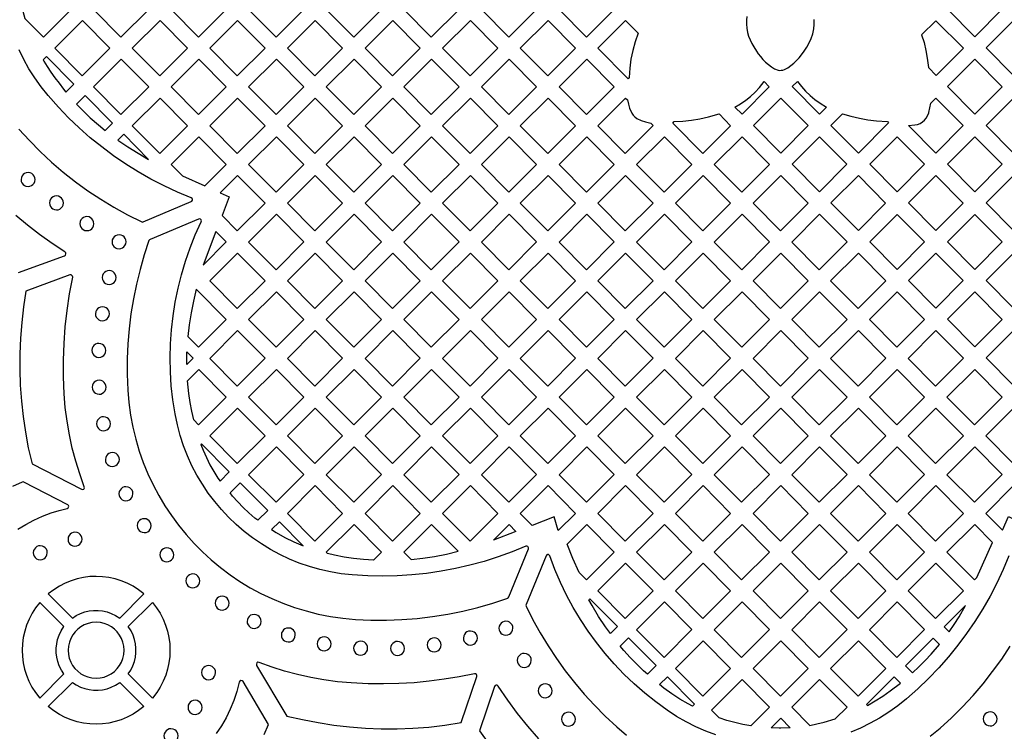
# Model space of a CAD drawing. Header units: millimetres. Extents: x -1176 to 822, y -1617 to -119.
# Tile 47 of 113: x -689 to -452, y -723 to -552. Entities that reach past the tile are written whole.
import ezdxf

# ---------------------------------------------------------------- set-up
doc = ezdxf.new("R2010")
doc.units = ezdxf.units.MM
doc.layers.add('pattern', color=5, linetype='Continuous')

msp = doc.modelspace()

# ---------------------------------------------------------------- linework, layer by layer
at = {"layer": 'pattern'}
for points in [[(-688.7, -549.75), (-688.22, -551.5), (-683.77, -555.99), (-677.07, -549.29), (-683.69, -542.62), (-689.09, -548.02)], [(-664.99, -542.62), (-671.68, -549.31), (-665.07, -555.99), (-658.37, -549.29)], [(-646.36, -555.99), (-639.67, -549.29), (-646.29, -542.62), (-652.98, -549.31)], [(-634.28, -549.31), (-627.66, -555.99), (-620.97, -549.29), (-627.58, -542.62)], [(-608.88, -542.62), (-615.57, -549.31), (-608.96, -555.99), (-602.26, -549.29)], [(-590.26, -555.99), (-583.56, -549.29), (-590.18, -542.62), (-596.87, -549.31)], [(-564.86, -549.29), (-571.55, -555.99), (-578.17, -549.31), (-571.47, -542.62)], [(-546.16, -549.29), (-552.85, -555.99), (-559.47, -549.31), (-552.77, -542.62)], [(-465.86, -549.23), (-459.26, -542.62), (-452.68, -549.26), (-459.26, -555.89)], [(-674.42, -565.33), (-667.72, -558.64), (-674.34, -551.97), (-681.03, -558.66)], [(-649.02, -558.64), (-655.64, -551.97), (-662.33, -558.66), (-655.72, -565.33)], [(-630.32, -558.64), (-636.93, -551.97), (-643.63, -558.66), (-637.01, -565.33)], [(-611.62, -558.64), (-618.23, -551.97), (-624.92, -558.66), (-618.31, -565.33)], [(-592.91, -558.64), (-599.53, -551.97), (-606.22, -558.66), (-599.61, -565.33)], [(-574.21, -558.64), (-580.82, -551.97), (-587.52, -558.66), (-580.9, -565.33)], [(-568.82, -558.66), (-562.12, -551.97), (-555.51, -558.64), (-562.2, -565.34)], [(-540.43, -554.99), (-541.14, -557.08), (-541.7, -559.18), (-542.12, -561.3), (-542.4, -563.46), (-542.54, -565.74), (-542.82, -566.02), (-550.11, -558.66), (-543.42, -551.97)], [(-472.06, -555.46), (-471.49, -557.31), (-471.04, -559.17), (-470.7, -561.05), (-470.44, -563.31), (-468.53, -565.23), (-461.97, -558.66), (-468.64, -552.05)], [(-449.91, -551.97), (-443.33, -558.61), (-449.91, -565.24), (-456.51, -558.58)], [(-678.87, -568.56), (-678.32, -569.22), (-676.41, -567.31), (-683.04, -560.62), (-683.85, -561.43), (-683.62, -561.82), (-682.82, -563.1), (-681.93, -564.42), (-680.97, -565.78), (-679.98, -567.12)], [(-664.99, -561.32), (-671.68, -568.01), (-665.07, -574.68), (-658.37, -567.99)], [(-652.98, -568.01), (-646.36, -574.68), (-639.67, -567.99), (-646.29, -561.32)], [(-634.28, -568.01), (-627.66, -574.68), (-620.97, -567.99), (-627.58, -561.32)], [(-608.96, -574.68), (-602.26, -567.99), (-608.88, -561.32), (-615.57, -568.01)], [(-590.18, -561.32), (-596.87, -568.01), (-590.26, -574.68), (-583.56, -567.99)], [(-564.86, -567.99), (-571.47, -561.32), (-578.17, -568.01), (-571.55, -574.68)], [(-559.46, -568.01), (-552.77, -561.32), (-546.15, -567.99), (-552.85, -574.68)], [(-459.26, -574.59), (-465.86, -567.92), (-459.26, -561.32), (-452.68, -567.96)], [(-517.06, -572.88), (-515.72, -572.08), (-514.46, -571.22), (-513.29, -570.27), (-512.2, -569.25), (-511.17, -568.13), (-510.04, -566.7), (-508.79, -567.95), (-515.36, -574.59)], [(-502.01, -566.66), (-501.05, -567.9), (-500.02, -569.04), (-498.94, -570.09), (-497.78, -571.05), (-496.53, -571.94), (-494.96, -572.88), (-496.66, -574.59), (-503.27, -567.92)], [(-667.06, -576.74), (-673.68, -570.06), (-675.75, -572.14), (-674.34, -573.62), (-672.46, -575.42), (-670.48, -577.17), (-668.83, -578.51)], [(-649.02, -577.34), (-655.64, -570.67), (-662.33, -577.36), (-655.72, -584.03)], [(-630.32, -577.34), (-636.93, -570.67), (-643.63, -577.36), (-637.01, -584.03)], [(-611.62, -577.34), (-618.23, -570.67), (-624.93, -577.36), (-618.31, -584.03)], [(-592.91, -577.34), (-599.53, -570.67), (-606.22, -577.36), (-599.61, -584.03)], [(-580.82, -570.67), (-587.52, -577.36), (-580.91, -584.03), (-574.21, -577.34)], [(-562.12, -570.67), (-568.82, -577.36), (-562.2, -584.03), (-555.51, -577.34)], [(-542.98, -571.11), (-542.76, -572.14), (-542.45, -573.13), (-541.93, -574.33), (-541.61, -574.83), (-541.23, -575.23), (-540.68, -575.59), (-539.67, -576.06), (-538.63, -576.42), (-537.33, -576.72), (-536.76, -577.3), (-543.5, -584.03), (-550.11, -577.36), (-543.42, -570.67)], [(-512.62, -577.27), (-506.02, -570.67), (-499.44, -577.3), (-506.01, -583.94)], [(-475.22, -577.27), (-473.71, -577.14), (-473.05, -577.02), (-472.43, -576.78), (-471.87, -576.45), (-471.37, -576.03), (-470.95, -575.53), (-470.61, -574.96), (-470.35, -574.23), (-470.33, -574.14), (-469.87, -571.93), (-468.61, -570.67), (-462.04, -577.3), (-468.61, -583.94)], [(-449.9, -583.94), (-456.51, -577.27), (-449.91, -570.67), (-443.33, -577.3)], [(-531.71, -576.36), (-529.61, -576.22), (-527.54, -575.98), (-525.49, -575.65), (-523.45, -575.21), (-520.89, -574.52), (-518.1, -577.34), (-524.79, -584.03), (-532.07, -576.7)], [(-491.16, -574.52), (-489.13, -575.08), (-487.08, -575.54), (-485.03, -575.9), (-482.96, -576.17), (-480.31, -576.37), (-480.06, -576.62), (-487.31, -583.94), (-493.92, -577.27)], [(-658.41, -585.47), (-664.4, -579.42), (-665.79, -580.81), (-663.42, -582.44), (-660.95, -583.99)], [(-639.67, -586.69), (-646.29, -580.02), (-652.98, -586.71), (-650.24, -589.47), (-644.86, -591.88)], [(-620.97, -586.69), (-627.58, -580.02), (-634.28, -586.71), (-627.66, -593.38)], [(-608.88, -580.02), (-615.57, -586.71), (-608.96, -593.38), (-602.26, -586.69)], [(-596.87, -586.71), (-590.26, -593.38), (-583.56, -586.69), (-590.18, -580.02)], [(-578.17, -586.71), (-571.55, -593.38), (-564.86, -586.69), (-571.47, -580.02)], [(-546.16, -586.69), (-552.77, -580.02), (-559.46, -586.71), (-552.85, -593.38)], [(-540.76, -586.71), (-534.07, -580.01), (-527.45, -586.69), (-534.15, -593.38)], [(-508.75, -586.69), (-515.36, -580.01), (-522.06, -586.71), (-515.44, -593.38)], [(-496.66, -580.02), (-490.09, -586.65), (-496.66, -593.29), (-503.27, -586.62)], [(-477.96, -593.29), (-484.57, -586.62), (-477.96, -580.02), (-471.39, -586.65)], [(-452.68, -586.65), (-459.26, -593.29), (-465.86, -586.62), (-459.26, -580.02)], [(-689.14, -590.33), (-689.09, -590.77), (-688.92, -591.16), (-688.67, -591.5), (-688.34, -591.76), (-687.96, -591.94), (-687.46, -592.01), (-687.02, -591.96), (-686.63, -591.8), (-686.29, -591.54), (-686.02, -591.22), (-685.85, -590.83), (-685.77, -590.33), (-685.83, -589.89), (-685.99, -589.5), (-686.24, -589.16), (-686.57, -588.9), (-686.96, -588.72), (-687.46, -588.65), (-687.9, -588.7), (-688.29, -588.86), (-688.63, -589.12), (-688.89, -589.44), (-689.07, -589.83)], [(-641.12, -593.55), (-638.96, -594.52), (-640.68, -599.03), (-637.01, -602.73), (-630.32, -596.04), (-636.93, -589.36)], [(-624.93, -596.06), (-618.31, -602.73), (-611.62, -596.04), (-618.23, -589.36)], [(-599.53, -589.36), (-606.22, -596.06), (-599.61, -602.73), (-592.91, -596.04)], [(-574.21, -596.04), (-580.83, -589.36), (-587.52, -596.06), (-580.91, -602.73)], [(-562.12, -589.36), (-568.82, -596.06), (-562.2, -602.73), (-555.51, -596.04)], [(-543.42, -589.36), (-550.11, -596.06), (-543.5, -602.73), (-536.81, -596.04)], [(-524.79, -602.73), (-531.41, -596.06), (-524.72, -589.36), (-518.1, -596.04)], [(-506.09, -602.73), (-499.4, -596.04), (-506.01, -589.36), (-512.71, -596.06)], [(-480.74, -596), (-487.31, -602.64), (-493.92, -595.97), (-487.31, -589.37)], [(-468.61, -589.37), (-462.04, -596), (-468.61, -602.64), (-475.22, -595.97)], [(-443.33, -596), (-449.9, -602.64), (-456.51, -595.97), (-449.91, -589.37)], [(-682.29, -595.97), (-682.23, -596.41), (-682.07, -596.8), (-681.82, -597.14), (-681.49, -597.4), (-681.1, -597.58), (-680.6, -597.66), (-680.17, -597.6), (-679.77, -597.44), (-679.44, -597.18), (-679.17, -596.86), (-679, -596.47), (-678.92, -595.97), (-678.98, -595.53), (-679.14, -595.14), (-679.39, -594.8), (-679.72, -594.54), (-680.1, -594.36), (-680.6, -594.28), (-681.04, -594.34), (-681.44, -594.5), (-681.77, -594.76), (-682.04, -595.08), (-682.22, -595.47)], [(-674.95, -600.97), (-674.89, -601.41), (-674.73, -601.8), (-674.48, -602.14), (-674.15, -602.4), (-673.77, -602.58), (-673.26, -602.65), (-672.83, -602.6), (-672.43, -602.44), (-672.1, -602.18), (-671.83, -601.86), (-671.66, -601.47), (-671.58, -600.97), (-671.64, -600.53), (-671.8, -600.14), (-672.05, -599.8), (-672.38, -599.54), (-672.76, -599.36), (-673.26, -599.28), (-673.7, -599.34), (-674.1, -599.5), (-674.43, -599.76), (-674.7, -600.08), (-674.87, -600.47)], [(-608.54, -696.39), (-604.81, -696.56), (-601.08, -696.58), (-597.36, -696.44), (-593.65, -696.15), (-589.96, -695.72), (-586.29, -695.13), (-582.64, -694.39), (-579.02, -693.51), (-575.44, -692.47), (-571.83, -691.26), (-571.69, -691.19), (-571.54, -690.99), (-566.83, -679.38), (-566.8, -679.15), (-566.87, -678.95), (-567.01, -678.79), (-567.21, -678.72), (-567.47, -678.76), (-570.77, -680.11), (-574.12, -681.33), (-577.51, -682.4), (-580.94, -683.34), (-584.4, -684.14), (-587.89, -684.79), (-591.4, -685.3), (-594.93, -685.67), (-598.48, -685.89), (-602.03, -685.97), (-605.59, -685.91), (-609.32, -685.68), (-611.97, -685.39), (-614.58, -684.95), (-617.13, -684.37), (-619.64, -683.66), (-622.09, -682.82), (-624.47, -681.85), (-626.8, -680.75), (-629.05, -679.53), (-631.22, -678.2), (-633.32, -676.75), (-635.33, -675.2), (-637.26, -673.54), (-639.1, -671.78), (-640.83, -669.92), (-642.47, -667.98), (-644.01, -665.94), (-645.43, -663.81), (-646.75, -661.61), (-647.94, -659.33), (-649.02, -656.97), (-649.97, -654.54), (-650.78, -652.05), (-651.47, -649.5), (-652.02, -646.81), (-652.55, -643.44), (-652.92, -640.06), (-653.14, -636.68), (-653.2, -633.29), (-653.12, -629.92), (-652.89, -626.55), (-652.51, -623.2), (-651.98, -619.86), (-651.31, -616.56), (-650.48, -613.28), (-649.51, -610.04), (-648.4, -606.83), (-647.14, -603.68), (-645.71, -600.5), (-645.66, -600.26), (-645.72, -600.05), (-645.87, -599.89), (-646.07, -599.81), (-646.33, -599.85), (-658.05, -604.75), (-658.19, -604.83), (-658.32, -605.04), (-659.47, -608.51), (-660.47, -612.02), (-661.34, -615.56), (-662.06, -619.12), (-662.65, -622.72), (-663.09, -626.33), (-663.39, -629.96), (-663.54, -633.6), (-663.55, -637.25), (-663.41, -641.09), (-663.15, -644.13), (-662.75, -647.13), (-662.19, -650.07), (-661.49, -652.97), (-660.65, -655.8), (-659.68, -658.58), (-658.57, -661.28), (-657.33, -663.92), (-655.97, -666.49), (-654.49, -668.98), (-652.9, -671.38), (-651.18, -673.7), (-649.36, -675.94), (-647.44, -678.08), (-645.41, -680.12), (-643.29, -682.06), (-641.07, -683.9), (-638.76, -685.63), (-636.37, -687.25), (-633.89, -688.75), (-631.34, -690.13), (-628.71, -691.39), (-626.01, -692.51), (-623.25, -693.51), (-620.42, -694.37), (-617.53, -695.1), (-614.59, -695.67), (-611.6, -696.11)], [(-627.66, -612.08), (-620.97, -605.39), (-627.58, -598.71), (-634.28, -605.4)], [(-608.96, -612.08), (-602.26, -605.39), (-608.88, -598.71), (-615.57, -605.4)], [(-596.87, -605.4), (-590.26, -612.08), (-583.56, -605.39), (-590.18, -598.71)], [(-571.47, -598.71), (-578.17, -605.4), (-571.55, -612.08), (-564.86, -605.39)], [(-552.77, -598.71), (-559.46, -605.4), (-552.85, -612.08), (-546.16, -605.39)], [(-534.07, -598.71), (-540.76, -605.4), (-534.15, -612.08), (-527.45, -605.39)], [(-522.06, -605.4), (-515.36, -598.71), (-508.75, -605.39), (-515.44, -612.08)], [(-496.66, -598.71), (-503.36, -605.4), (-496.74, -612.08), (-490.05, -605.39)], [(-471.39, -605.35), (-477.96, -611.99), (-484.57, -605.32), (-477.96, -598.72)], [(-452.68, -605.35), (-459.26, -611.99), (-465.86, -605.32), (-459.26, -598.72)], [(-667.21, -605.34), (-667.15, -605.78), (-666.99, -606.17), (-666.74, -606.51), (-666.41, -606.78), (-666.03, -606.95), (-665.53, -607.03), (-665.09, -606.97), (-664.69, -606.81), (-664.36, -606.56), (-664.09, -606.23), (-663.92, -605.84), (-663.84, -605.34), (-663.9, -604.9), (-664.06, -604.51), (-664.31, -604.17), (-664.64, -603.91), (-665.03, -603.73), (-665.53, -603.66), (-665.96, -603.71), (-666.36, -603.88), (-666.69, -604.13), (-666.96, -604.46), (-667.14, -604.84)], [(-642.16, -602.88), (-645.25, -610.97), (-639.67, -605.38)], [(-636.93, -608.06), (-630.32, -614.73), (-637.01, -621.43), (-643.63, -614.75)], [(-624.93, -614.75), (-618.31, -621.43), (-611.62, -614.74), (-618.23, -608.06)], [(-606.22, -614.75), (-599.61, -621.43), (-592.91, -614.74), (-599.53, -608.06)], [(-580.83, -608.06), (-587.52, -614.75), (-580.91, -621.43), (-574.21, -614.74)], [(-562.12, -608.06), (-568.82, -614.75), (-562.2, -621.43), (-555.51, -614.74)], [(-536.81, -614.74), (-543.42, -608.06), (-550.11, -614.75), (-543.5, -621.43)], [(-531.41, -614.75), (-524.8, -621.43), (-518.1, -614.74), (-524.72, -608.06)], [(-506.09, -621.43), (-512.71, -614.75), (-506.01, -608.06), (-499.4, -614.73)], [(-494.01, -614.75), (-487.39, -621.43), (-480.7, -614.74), (-487.31, -608.06)], [(-468.61, -621.33), (-475.22, -614.67), (-468.61, -608.06), (-462.04, -614.7)], [(-443.33, -614.7), (-449.9, -621.33), (-456.51, -614.67), (-449.91, -608.06)], [(-669.58, -613.96), (-669.52, -614.4), (-669.36, -614.79), (-669.11, -615.13), (-668.78, -615.4), (-668.39, -615.57), (-667.89, -615.65), (-667.46, -615.59), (-667.06, -615.43), (-666.73, -615.18), (-666.46, -614.85), (-666.28, -614.46), (-666.21, -613.96), (-666.27, -613.52), (-666.43, -613.13), (-666.68, -612.79), (-667.01, -612.53), (-667.39, -612.35), (-667.89, -612.28), (-668.33, -612.33), (-668.73, -612.5), (-669.06, -612.75), (-669.33, -613.07), (-669.5, -613.46)], [(-648.16, -622.51), (-648.6, -625.37), (-648.92, -628.2), (-646.36, -630.78), (-639.67, -624.08), (-646.92, -616.77), (-647.6, -619.65)], [(-627.58, -617.41), (-634.28, -624.1), (-627.66, -630.78), (-620.97, -624.08)], [(-608.96, -630.78), (-602.26, -624.08), (-608.88, -617.41), (-615.57, -624.1)], [(-583.56, -624.08), (-590.18, -617.41), (-596.87, -624.1), (-590.26, -630.78)], [(-571.47, -617.41), (-578.17, -624.1), (-571.55, -630.78), (-564.86, -624.08)], [(-552.85, -630.78), (-546.16, -624.08), (-552.77, -617.41), (-559.46, -624.1)], [(-527.45, -624.08), (-534.07, -617.41), (-540.76, -624.1), (-534.15, -630.78)], [(-515.36, -617.41), (-522.06, -624.1), (-515.44, -630.78), (-508.75, -624.08)], [(-490.05, -624.08), (-496.74, -630.78), (-503.36, -624.1), (-496.66, -617.41)], [(-471.34, -624.08), (-477.96, -617.41), (-484.65, -624.1), (-478.04, -630.78)], [(-465.86, -624.02), (-459.26, -617.41), (-452.68, -624.05), (-459.26, -630.68)], [(-671.23, -622.69), (-671.17, -623.13), (-671.01, -623.53), (-670.75, -623.86), (-670.43, -624.13), (-670.04, -624.3), (-669.54, -624.38), (-669.1, -624.32), (-668.71, -624.16), (-668.37, -623.91), (-668.11, -623.58), (-667.93, -623.2), (-667.86, -622.69), (-667.91, -622.26), (-668.08, -621.86), (-668.33, -621.53), (-668.65, -621.26), (-669.04, -621.09), (-669.54, -621.01), (-669.98, -621.07), (-670.37, -621.23), (-670.71, -621.48), (-670.97, -621.81), (-671.15, -622.19)], [(-637.01, -640.12), (-630.32, -633.43), (-636.93, -626.76), (-643.63, -633.45)], [(-618.31, -640.12), (-611.62, -633.43), (-618.23, -626.76), (-624.93, -633.45)], [(-599.61, -640.12), (-592.91, -633.43), (-599.53, -626.76), (-606.22, -633.45)], [(-574.21, -633.43), (-580.83, -626.76), (-587.52, -633.45), (-580.91, -640.12)], [(-555.51, -633.43), (-562.12, -626.76), (-568.82, -633.45), (-562.2, -640.12)], [(-536.81, -633.43), (-543.42, -626.76), (-550.11, -633.45), (-543.5, -640.12)], [(-524.72, -626.76), (-531.41, -633.45), (-524.8, -640.12), (-518.1, -633.43)], [(-499.4, -633.43), (-506.09, -640.12), (-512.71, -633.45), (-506.01, -626.76)], [(-494, -633.45), (-487.31, -626.76), (-480.69, -633.43), (-487.39, -640.12)], [(-468.69, -640.12), (-461.99, -633.43), (-468.61, -626.76), (-475.3, -633.45)], [(-443.33, -633.4), (-449.9, -640.03), (-456.51, -633.36), (-449.91, -626.76)], [(-672.07, -631.53), (-672.02, -631.96), (-671.85, -632.36), (-671.6, -632.7), (-671.28, -632.96), (-670.89, -633.14), (-670.39, -633.21), (-669.95, -633.15), (-669.56, -632.99), (-669.22, -632.74), (-668.96, -632.41), (-668.78, -632.03), (-668.7, -631.53), (-668.76, -631.09), (-668.92, -630.69), (-669.18, -630.36), (-669.5, -630.09), (-669.89, -629.92), (-670.39, -629.84), (-670.83, -629.9), (-671.22, -630.06), (-671.56, -630.31), (-671.82, -630.64), (-672, -631.03)], [(-647.62, -633.39), (-649.19, -634.96), (-649.2, -634.22), (-649.15, -631.84)], [(-647.53, -648.29), (-648, -646.18), (-648.38, -644.06), (-648.7, -641.93), (-649.02, -638.84), (-646.28, -636.11), (-639.67, -642.78), (-646.35, -649.46)], [(-627.58, -636.11), (-634.28, -642.8), (-627.66, -649.47), (-620.97, -642.78)], [(-608.88, -636.11), (-615.57, -642.8), (-608.96, -649.47), (-602.26, -642.78)], [(-590.18, -636.11), (-596.87, -642.8), (-590.26, -649.47), (-583.56, -642.78)], [(-578.17, -642.8), (-571.55, -649.47), (-564.86, -642.78), (-571.47, -636.11)], [(-546.16, -642.78), (-552.77, -636.11), (-559.47, -642.8), (-552.85, -649.47)], [(-534.15, -649.47), (-527.45, -642.78), (-534.07, -636.11), (-540.76, -642.8)], [(-522.06, -642.8), (-515.36, -636.11), (-508.75, -642.78), (-515.45, -649.47)], [(-503.36, -642.8), (-496.66, -636.11), (-490.05, -642.78), (-496.74, -649.47)], [(-478.04, -649.47), (-471.34, -642.78), (-477.96, -636.11), (-484.65, -642.8)], [(-459.26, -636.11), (-465.95, -642.8), (-459.34, -649.47), (-452.64, -642.78)], [(-672.01, -640.42), (-671.95, -640.86), (-671.79, -641.25), (-671.54, -641.59), (-671.21, -641.85), (-670.82, -642.03), (-670.32, -642.1), (-669.89, -642.05), (-669.49, -641.88), (-669.15, -641.63), (-668.89, -641.31), (-668.71, -640.92), (-668.64, -640.42), (-668.7, -639.98), (-668.86, -639.59), (-669.11, -639.25), (-669.44, -638.99), (-669.82, -638.81), (-670.32, -638.73), (-670.76, -638.79), (-671.15, -638.95), (-671.49, -639.21), (-671.76, -639.53), (-671.93, -639.92)], [(-636.93, -645.46), (-643.63, -652.15), (-637.01, -658.82), (-630.32, -652.13)], [(-611.62, -652.13), (-618.23, -645.45), (-624.93, -652.15), (-618.31, -658.82)], [(-592.92, -652.13), (-599.53, -645.45), (-606.22, -652.15), (-599.61, -658.82)], [(-587.52, -652.15), (-580.91, -658.82), (-574.21, -652.13), (-580.83, -645.45)], [(-562.12, -645.45), (-568.82, -652.15), (-562.2, -658.82), (-555.51, -652.13)], [(-543.42, -645.45), (-550.11, -652.15), (-543.5, -658.82), (-536.81, -652.13)], [(-524.8, -658.82), (-531.41, -652.15), (-524.72, -645.45), (-518.1, -652.13)], [(-506.01, -645.45), (-499.4, -652.13), (-506.09, -658.82), (-512.71, -652.15)], [(-494.01, -652.15), (-487.39, -658.82), (-480.7, -652.13), (-487.31, -645.45)], [(-461.99, -652.13), (-468.61, -645.45), (-475.3, -652.15), (-468.69, -658.82)], [(-449.9, -645.45), (-456.6, -652.15), (-449.98, -658.82), (-443.29, -652.13)], [(-670.95, -649.22), (-670.89, -649.66), (-670.73, -650.05), (-670.48, -650.39), (-670.15, -650.65), (-669.76, -650.83), (-669.26, -650.91), (-668.83, -650.85), (-668.43, -650.69), (-668.1, -650.43), (-667.83, -650.11), (-667.66, -649.72), (-667.58, -649.22), (-667.64, -648.78), (-667.8, -648.39), (-668.05, -648.05), (-668.38, -647.79), (-668.76, -647.61), (-669.26, -647.53), (-669.7, -647.59), (-670.1, -647.75), (-670.43, -648.01), (-670.7, -648.33), (-670.87, -648.72)], [(-643.62, -659.11), (-642.69, -660.77), (-641.7, -662.35), (-641.18, -663.07), (-638.96, -660.83), (-645.64, -654.09), (-645.78, -654.23), (-645.26, -655.6), (-644.48, -657.38)], [(-634.28, -661.5), (-627.66, -668.17), (-620.97, -661.48), (-627.58, -654.8)], [(-608.96, -668.17), (-602.26, -661.48), (-608.88, -654.8), (-615.57, -661.5)], [(-590.26, -668.17), (-596.87, -661.5), (-590.18, -654.8), (-583.56, -661.48)], [(-571.47, -654.8), (-578.17, -661.5), (-571.55, -668.17), (-564.86, -661.48)], [(-552.85, -668.17), (-546.16, -661.48), (-552.77, -654.8), (-559.47, -661.5)], [(-534.07, -654.8), (-527.45, -661.48), (-534.15, -668.17), (-540.76, -661.5)], [(-508.75, -661.48), (-515.45, -668.17), (-522.06, -661.5), (-515.36, -654.8)], [(-490.05, -661.48), (-496.66, -654.8), (-503.36, -661.5), (-496.74, -668.17)], [(-484.65, -661.5), (-478.04, -668.17), (-471.34, -661.48), (-477.96, -654.8)], [(-452.64, -661.48), (-459.26, -654.8), (-465.95, -661.5), (-459.34, -668.17)], [(-668.81, -657.85), (-668.76, -658.29), (-668.59, -658.69), (-668.34, -659.02), (-668.01, -659.29), (-667.63, -659.46), (-667.13, -659.54), (-666.69, -659.48), (-666.3, -659.32), (-665.96, -659.07), (-665.7, -658.74), (-665.52, -658.35), (-665.44, -657.85), (-665.5, -657.42), (-665.66, -657.02), (-665.91, -656.68), (-666.24, -656.42), (-666.63, -656.24), (-667.13, -656.17), (-667.56, -656.23), (-667.96, -656.39), (-668.3, -656.64), (-668.56, -656.97), (-668.74, -657.35)], [(-665.54, -666.09), (-665.48, -666.53), (-665.32, -666.93), (-665.06, -667.26), (-664.74, -667.53), (-664.35, -667.7), (-663.85, -667.78), (-663.41, -667.72), (-663.02, -667.56), (-662.68, -667.31), (-662.42, -666.98), (-662.24, -666.59), (-662.17, -666.09), (-662.22, -665.66), (-662.39, -665.26), (-662.64, -664.92), (-662.96, -664.66), (-663.35, -664.48), (-663.85, -664.41), (-664.29, -664.47), (-664.68, -664.63), (-665.02, -664.88), (-665.28, -665.21), (-665.46, -665.59)], [(-638.16, -666.67), (-638.77, -665.91), (-636.29, -663.43), (-629.69, -670.1), (-632.08, -672.47), (-632.76, -671.96), (-634.22, -670.74), (-635.6, -669.45), (-636.91, -668.09)], [(-618.31, -677.52), (-611.62, -670.83), (-618.23, -664.15), (-624.93, -670.84)], [(-606.22, -670.85), (-599.53, -664.15), (-592.91, -670.83), (-599.61, -677.52)], [(-574.21, -670.83), (-580.83, -664.15), (-587.52, -670.85), (-580.91, -677.52)], [(-555.51, -670.83), (-559.65, -674.96), (-560.65, -671.69), (-565.96, -673.73), (-568.82, -670.85), (-562.12, -664.15)], [(-543.5, -677.52), (-550.11, -670.85), (-543.42, -664.15), (-536.8, -670.83)], [(-524.72, -664.15), (-518.1, -670.83), (-524.8, -677.52), (-531.41, -670.85)], [(-512.71, -670.85), (-506.09, -677.52), (-499.4, -670.83), (-506.01, -664.15)], [(-480.7, -670.83), (-487.31, -664.15), (-494.01, -670.85), (-487.39, -677.52)], [(-468.61, -664.15), (-475.3, -670.85), (-468.69, -677.52), (-461.99, -670.83)], [(-451.15, -671.62), (-450.04, -672.16), (-446.32, -673.86), (-443.29, -670.83), (-449.9, -664.15), (-456.6, -670.84), (-452.6, -674.88)], [(-661.13, -673.79), (-661.07, -674.23), (-660.91, -674.63), (-660.66, -674.96), (-660.33, -675.23), (-659.95, -675.4), (-659.45, -675.48), (-659.01, -675.42), (-658.61, -675.26), (-658.28, -675.01), (-658.01, -674.68), (-657.84, -674.29), (-657.76, -673.79), (-657.82, -673.36), (-657.98, -672.96), (-658.23, -672.62), (-658.56, -672.36), (-658.95, -672.18), (-659.45, -672.11), (-659.88, -672.16), (-660.28, -672.33), (-660.62, -672.58), (-660.88, -672.91), (-661.06, -673.29)], [(-621.13, -678.64), (-626.86, -672.86), (-628.76, -674.76), (-627.63, -675.47), (-625.54, -676.63), (-623.37, -677.69)], [(-611.29, -681.39), (-613.56, -680.94), (-615.27, -680.52), (-615.58, -680.2), (-608.88, -673.5), (-602.26, -680.17), (-604.2, -682.1), (-606.61, -681.98), (-608.98, -681.74)], [(-589.47, -681.21), (-586.62, -680.65), (-583.76, -679.98), (-590.18, -673.5), (-596.87, -680.19), (-595.12, -681.96), (-592.3, -681.65)], [(-571.52, -673.54), (-569.86, -675.22), (-575.27, -677.29)], [(-552.77, -673.5), (-546.16, -680.17), (-552.85, -686.87), (-554.62, -685.09), (-556.12, -681.69), (-557.49, -678.22)], [(-534.15, -686.87), (-540.76, -680.19), (-534.07, -673.5), (-527.45, -680.17)], [(-515.45, -686.87), (-508.75, -680.17), (-515.36, -673.5), (-522.06, -680.19)], [(-490.05, -680.17), (-496.66, -673.5), (-503.36, -680.19), (-496.74, -686.87)], [(-477.96, -673.5), (-484.65, -680.19), (-478.04, -686.87), (-471.34, -680.17)], [(-459.25, -673.5), (-465.95, -680.19), (-459.34, -686.87), (-458.75, -686.28), (-454.97, -677.82)], [(-677.82, -677.07), (-677.76, -677.5), (-677.6, -677.9), (-677.35, -678.24), (-677.02, -678.5), (-676.64, -678.68), (-676.14, -678.75), (-675.7, -678.69), (-675.3, -678.53), (-674.97, -678.28), (-674.7, -677.95), (-674.53, -677.57), (-674.45, -677.07), (-674.51, -676.63), (-674.67, -676.23), (-674.92, -675.9), (-675.25, -675.63), (-675.64, -675.46), (-676.14, -675.38), (-676.57, -675.44), (-676.97, -675.6), (-677.31, -675.85), (-677.57, -676.18), (-677.75, -676.57)], [(-686.19, -680.32), (-686.13, -680.76), (-685.97, -681.15), (-685.72, -681.49), (-685.39, -681.76), (-685.01, -681.93), (-684.51, -682.01), (-684.07, -681.95), (-683.67, -681.79), (-683.34, -681.54), (-683.07, -681.21), (-682.9, -680.82), (-682.82, -680.32), (-682.88, -679.89), (-683.04, -679.49), (-683.29, -679.15), (-683.62, -678.89), (-684.01, -678.71), (-684.51, -678.64), (-684.94, -678.7), (-685.34, -678.86), (-685.68, -679.11), (-685.94, -679.44), (-686.12, -679.82)], [(-655.7, -680.83), (-655.64, -681.27), (-655.48, -681.67), (-655.23, -682), (-654.9, -682.27), (-654.51, -682.44), (-654.01, -682.52), (-653.57, -682.46), (-653.18, -682.3), (-652.84, -682.05), (-652.58, -681.72), (-652.4, -681.33), (-652.33, -680.83), (-652.38, -680.39), (-652.55, -680), (-652.8, -679.66), (-653.12, -679.4), (-653.51, -679.22), (-654.01, -679.15), (-654.45, -679.2), (-654.84, -679.37), (-655.18, -679.62), (-655.44, -679.95), (-655.62, -680.33)], [(-543.5, -696.22), (-536.81, -689.52), (-543.42, -682.85), (-550.11, -689.54)], [(-518.1, -689.52), (-524.72, -682.85), (-531.41, -689.54), (-524.8, -696.22)], [(-499.4, -689.52), (-506.01, -682.85), (-512.71, -689.54), (-506.09, -696.22)], [(-487.31, -682.85), (-494.01, -689.54), (-487.39, -696.22), (-480.7, -689.52)], [(-468.69, -696.22), (-475.3, -689.54), (-468.61, -682.85), (-461.99, -689.52)], [(-649.42, -687.11), (-649.36, -687.55), (-649.2, -687.94), (-648.95, -688.28), (-648.62, -688.54), (-648.23, -688.72), (-647.73, -688.79), (-647.3, -688.74), (-646.9, -688.58), (-646.57, -688.32), (-646.3, -688), (-646.13, -687.61), (-646.05, -687.11), (-646.11, -686.67), (-646.27, -686.28), (-646.52, -685.94), (-646.85, -685.68), (-647.23, -685.5), (-647.73, -685.42), (-648.17, -685.48), (-648.57, -685.64), (-648.9, -685.9), (-649.17, -686.22), (-649.34, -686.61)], [(-682.59, -690.27), (-676.76, -696.09), (-675.82, -695.48), (-674.82, -694.98), (-673.79, -694.61), (-672.72, -694.36), (-671.65, -694.23), (-670.56, -694.23), (-669.48, -694.34), (-668.42, -694.58), (-667.38, -694.94), (-666.38, -695.43), (-665.34, -696.09), (-659.52, -690.27), (-660.8, -689.28), (-662.14, -688.42), (-663.54, -687.69), (-664.98, -687.09), (-666.46, -686.63), (-667.97, -686.3), (-669.49, -686.1), (-671.02, -686.03), (-672.56, -686.09), (-674.08, -686.29), (-675.59, -686.61), (-677.07, -687.07), (-678.51, -687.66), (-679.91, -688.39), (-681.26, -689.24)], [(-678.81, -698.13), (-684.63, -692.31), (-685.62, -693.59), (-686.48, -694.93), (-687.21, -696.33), (-687.81, -697.77), (-688.27, -699.25), (-688.6, -700.76), (-688.8, -702.28), (-688.87, -703.82), (-688.81, -705.35), (-688.61, -706.88), (-688.29, -708.38), (-687.83, -709.86), (-687.24, -711.31), (-686.51, -712.71), (-685.66, -714.05), (-684.63, -715.38), (-678.81, -709.56), (-679.42, -708.61), (-679.92, -707.61), (-680.29, -706.58), (-680.54, -705.52), (-680.67, -704.44), (-680.67, -703.35), (-680.55, -702.27), (-680.32, -701.21), (-679.96, -700.17), (-679.47, -699.17)], [(-663.3, -709.56), (-662.68, -708.61), (-662.19, -707.61), (-661.82, -706.58), (-661.57, -705.52), (-661.44, -704.44), (-661.44, -703.35), (-661.55, -702.27), (-661.79, -701.21), (-662.15, -700.17), (-662.63, -699.17), (-663.3, -698.13), (-657.47, -692.31), (-656.48, -693.59), (-655.62, -694.93), (-654.9, -696.33), (-654.3, -697.77), (-653.84, -699.25), (-653.51, -700.76), (-653.3, -702.28), (-653.24, -703.82), (-653.3, -705.35), (-653.5, -706.87), (-653.82, -708.38), (-654.28, -709.86), (-654.87, -711.31), (-655.59, -712.71), (-656.45, -714.05), (-657.47, -715.38)], [(-642.37, -692.49), (-642.31, -692.93), (-642.15, -693.33), (-641.9, -693.66), (-641.57, -693.93), (-641.18, -694.1), (-640.68, -694.18), (-640.24, -694.12), (-639.85, -693.96), (-639.51, -693.71), (-639.25, -693.38), (-639.07, -692.99), (-639, -692.49), (-639.06, -692.06), (-639.22, -691.66), (-639.47, -691.32), (-639.8, -691.06), (-640.18, -690.88), (-640.68, -690.81), (-641.12, -690.87), (-641.51, -691.03), (-641.85, -691.28), (-642.12, -691.61), (-642.29, -691.99)], [(-552.01, -691.42), (-545.38, -698.12), (-547.06, -699.81), (-548.25, -698.18), (-549.92, -695.68), (-551.51, -693.08), (-552.29, -691.7)], [(-534.07, -692.2), (-540.76, -698.89), (-534.15, -705.57), (-527.45, -698.87)], [(-508.75, -698.87), (-515.36, -692.2), (-522.06, -698.89), (-515.45, -705.57)], [(-490.05, -698.87), (-496.66, -692.2), (-503.35, -698.89), (-496.74, -705.57)], [(-477.96, -692.2), (-471.34, -698.87), (-478.04, -705.56), (-484.65, -698.89)], [(-634.65, -696.89), (-634.6, -697.33), (-634.43, -697.72), (-634.18, -698.06), (-633.85, -698.32), (-633.47, -698.5), (-632.97, -698.57), (-632.53, -698.52), (-632.14, -698.36), (-631.8, -698.1), (-631.53, -697.78), (-631.36, -697.39), (-631.28, -696.89), (-631.34, -696.45), (-631.5, -696.06), (-631.75, -695.72), (-632.08, -695.46), (-632.47, -695.28), (-632.97, -695.21), (-633.4, -695.26), (-633.8, -695.42), (-634.14, -695.68), (-634.4, -696), (-634.58, -696.39)], [(-465.45, -699.41), (-464.21, -697.61), (-463.04, -695.77), (-461.49, -693.08), (-466.64, -698.22)], [(-677.8, -703.85), (-677.72, -704.84), (-677.51, -705.79), (-677.17, -706.68), (-676.72, -707.51), (-676.15, -708.26), (-675.49, -708.92), (-674.74, -709.49), (-673.92, -709.95), (-673.03, -710.29), (-672.08, -710.51), (-671.05, -710.59), (-670.06, -710.51), (-669.11, -710.3), (-668.22, -709.96), (-667.39, -709.51), (-666.64, -708.94), (-665.98, -708.28), (-665.41, -707.53), (-664.95, -706.71), (-664.6, -705.82), (-664.39, -704.87), (-664.31, -703.85), (-664.39, -702.85), (-664.6, -701.9), (-664.94, -701.01), (-665.39, -700.18), (-665.96, -699.43), (-666.62, -698.77), (-667.37, -698.2), (-668.19, -697.74), (-669.08, -697.4), (-670.03, -697.18), (-671.05, -697.1), (-672.05, -697.18), (-673, -697.39), (-673.89, -697.73), (-674.72, -698.18), (-675.47, -698.75), (-676.13, -699.41), (-676.7, -700.16), (-677.16, -700.98), (-677.5, -701.87), (-677.72, -702.82)], [(-573.94, -698.52), (-573.89, -698.96), (-573.72, -699.35), (-573.47, -699.69), (-573.15, -699.95), (-572.76, -700.13), (-572.26, -700.2), (-571.82, -700.15), (-571.43, -699.99), (-571.09, -699.73), (-570.83, -699.41), (-570.65, -699.02), (-570.57, -698.52), (-570.63, -698.08), (-570.79, -697.69), (-571.05, -697.35), (-571.37, -697.09), (-571.76, -696.91), (-572.26, -696.83), (-572.7, -696.89), (-573.09, -697.05), (-573.43, -697.31), (-573.69, -697.63), (-573.87, -698.02)], [(-626.4, -700.16), (-626.35, -700.6), (-626.18, -700.99), (-625.93, -701.33), (-625.6, -701.6), (-625.22, -701.77), (-624.72, -701.85), (-624.28, -701.79), (-623.89, -701.63), (-623.55, -701.38), (-623.29, -701.05), (-623.11, -700.66), (-623.03, -700.16), (-623.09, -699.72), (-623.25, -699.33), (-623.51, -698.99), (-623.83, -698.73), (-624.22, -698.55), (-624.72, -698.48), (-625.16, -698.53), (-625.55, -698.7), (-625.89, -698.95), (-626.15, -699.28), (-626.33, -699.66)], [(-582.52, -700.9), (-582.46, -701.33), (-582.3, -701.73), (-582.05, -702.06), (-581.72, -702.33), (-581.34, -702.51), (-580.83, -702.58), (-580.4, -702.52), (-580, -702.36), (-579.67, -702.11), (-579.4, -701.78), (-579.23, -701.4), (-579.15, -700.9), (-579.21, -700.46), (-579.37, -700.06), (-579.62, -699.73), (-579.95, -699.46), (-580.33, -699.29), (-580.83, -699.21), (-581.27, -699.27), (-581.67, -699.43), (-582.01, -699.68), (-582.27, -700.01), (-582.45, -700.4)], [(-617.78, -702.31), (-617.72, -702.75), (-617.56, -703.14), (-617.31, -703.48), (-616.98, -703.74), (-616.59, -703.92), (-616.09, -704), (-615.66, -703.94), (-615.26, -703.78), (-614.93, -703.53), (-614.66, -703.2), (-614.49, -702.81), (-614.41, -702.31), (-614.47, -701.87), (-614.63, -701.48), (-614.88, -701.14), (-615.21, -700.88), (-615.59, -700.7), (-616.09, -700.63), (-616.53, -700.68), (-616.93, -700.85), (-617.26, -701.1), (-617.53, -701.42), (-617.7, -701.81)], [(-608.97, -703.35), (-608.91, -703.78), (-608.75, -704.18), (-608.49, -704.52), (-608.17, -704.78), (-607.78, -704.96), (-607.28, -705.03), (-606.84, -704.98), (-606.45, -704.81), (-606.11, -704.56), (-605.85, -704.23), (-605.67, -703.85), (-605.6, -703.35), (-605.65, -702.91), (-605.82, -702.51), (-606.07, -702.18), (-606.39, -701.91), (-606.78, -701.74), (-607.28, -701.66), (-607.72, -701.72), (-608.11, -701.88), (-608.45, -702.13), (-608.71, -702.46), (-608.89, -702.85)], [(-600.08, -703.4), (-600.02, -703.84), (-599.86, -704.23), (-599.61, -704.57), (-599.28, -704.84), (-598.89, -705.01), (-598.39, -705.09), (-597.96, -705.03), (-597.56, -704.87), (-597.23, -704.62), (-596.96, -704.29), (-596.79, -703.9), (-596.71, -703.4), (-596.77, -702.96), (-596.93, -702.57), (-597.18, -702.23), (-597.51, -701.97), (-597.89, -701.79), (-598.39, -701.72), (-598.83, -701.77), (-599.23, -701.94), (-599.56, -702.19), (-599.83, -702.52), (-600, -702.9)], [(-591.24, -702.55), (-591.18, -702.99), (-591.02, -703.38), (-590.76, -703.72), (-590.44, -703.98), (-590.05, -704.16), (-589.55, -704.24), (-589.11, -704.18), (-588.72, -704.02), (-588.38, -703.77), (-588.12, -703.44), (-587.94, -703.05), (-587.87, -702.55), (-587.92, -702.11), (-588.09, -701.72), (-588.34, -701.38), (-588.66, -701.12), (-589.05, -700.94), (-589.55, -700.87), (-589.99, -700.92), (-590.38, -701.09), (-590.72, -701.34), (-590.98, -701.66), (-591.16, -702.05)], [(-543.83, -703.88), (-544.7, -702.84), (-542.69, -700.83), (-536.07, -707.51), (-538.17, -709.61), (-539.11, -708.78), (-540.73, -707.23), (-542.3, -705.6)], [(-524.72, -701.55), (-531.41, -708.24), (-524.8, -714.91), (-518.1, -708.22)], [(-506.01, -701.55), (-512.71, -708.24), (-506.09, -714.91), (-499.4, -708.22)], [(-487.31, -701.55), (-494.01, -708.24), (-487.39, -714.91), (-480.7, -708.22)], [(-474.25, -709.29), (-472.7, -707.84), (-471.21, -706.35), (-469.77, -704.81), (-467.75, -702.45), (-469.31, -700.89), (-475.98, -707.56)], [(-569.53, -706.29), (-569.47, -706.72), (-569.31, -707.12), (-569.06, -707.46), (-568.73, -707.72), (-568.34, -707.9), (-567.84, -707.97), (-567.41, -707.91), (-567.01, -707.75), (-566.68, -707.5), (-566.41, -707.17), (-566.24, -706.79), (-566.16, -706.29), (-566.22, -705.85), (-566.38, -705.46), (-566.63, -705.12), (-566.96, -704.85), (-567.34, -704.68), (-567.84, -704.6), (-568.28, -704.66), (-568.68, -704.82), (-569.01, -705.07), (-569.28, -705.4), (-569.45, -705.79)], [(-645.64, -709.24), (-645.58, -709.68), (-645.42, -710.08), (-645.16, -710.42), (-644.83, -710.68), (-644.44, -710.86), (-643.94, -710.94), (-643.5, -710.88), (-643.1, -710.71), (-642.76, -710.46), (-642.49, -710.13), (-642.32, -709.74), (-642.24, -709.24), (-642.3, -708.8), (-642.46, -708.4), (-642.72, -708.06), (-643.05, -707.79), (-643.44, -707.61), (-643.94, -707.54), (-644.38, -707.6), (-644.78, -707.76), (-645.12, -708.01), (-645.39, -708.34), (-645.56, -708.73)], [(-665.34, -711.6), (-659.52, -717.42), (-660.8, -718.41), (-662.14, -719.27), (-663.54, -720), (-664.98, -720.6), (-666.46, -721.06), (-667.97, -721.39), (-669.49, -721.59), (-671.02, -721.66), (-672.56, -721.6), (-674.08, -721.4), (-675.59, -721.08), (-677.07, -720.62), (-678.51, -720.03), (-679.91, -719.3), (-681.26, -718.45), (-682.59, -717.42), (-676.77, -711.6), (-675.82, -712.22), (-674.82, -712.71), (-673.79, -713.08), (-672.72, -713.33), (-671.65, -713.46), (-670.56, -713.46), (-669.48, -713.35), (-668.42, -713.11), (-667.38, -712.75), (-666.38, -712.27)], [(-564.51, -713.62), (-564.45, -714.06), (-564.29, -714.45), (-564.04, -714.79), (-563.71, -715.05), (-563.32, -715.23), (-562.82, -715.3), (-562.38, -715.25), (-561.99, -715.08), (-561.65, -714.83), (-561.39, -714.51), (-561.21, -714.12), (-561.14, -713.62), (-561.2, -713.18), (-561.36, -712.79), (-561.61, -712.45), (-561.94, -712.19), (-562.32, -712.01), (-562.82, -711.93), (-563.26, -711.99), (-563.65, -712.15), (-563.99, -712.4), (-564.26, -712.73), (-564.43, -713.12)], [(-532.26, -714.34), (-534.17, -712.98), (-535.24, -712.14), (-533.35, -710.25), (-526.8, -716.86), (-527.28, -717.34), (-528.35, -716.76), (-530.32, -715.6)], [(-519.01, -720.75), (-520.89, -720.13), (-522.74, -718.27), (-515.36, -710.89), (-508.75, -717.57), (-513.25, -722.07), (-515.18, -721.71), (-517.1, -721.27)], [(-499.03, -721.95), (-497.3, -721.6), (-495.58, -721.18), (-492.87, -720.39), (-490.05, -717.57), (-496.66, -710.89), (-503.36, -717.59)], [(-485.13, -717.13), (-483.27, -716.03), (-481.45, -714.88), (-479.67, -713.65), (-477.19, -711.78), (-478.69, -710.27), (-485.34, -716.92)], [(-648.89, -717.61), (-648.84, -718.05), (-648.67, -718.45), (-648.42, -718.79), (-648.09, -719.06), (-647.7, -719.24), (-647.19, -719.31), (-646.75, -719.25), (-646.35, -719.09), (-646.01, -718.84), (-645.75, -718.51), (-645.57, -718.12), (-645.5, -717.61), (-645.55, -717.17), (-645.72, -716.77), (-645.97, -716.43), (-646.3, -716.17), (-646.69, -715.99), (-647.19, -715.91), (-647.64, -715.97), (-648.03, -716.14), (-648.37, -716.39), (-648.64, -716.72), (-648.82, -717.11)], [(-558.87, -720.47), (-558.81, -720.91), (-558.65, -721.3), (-558.4, -721.64), (-558.07, -721.9), (-557.68, -722.08), (-557.18, -722.15), (-556.75, -722.1), (-556.35, -721.94), (-556.01, -721.68), (-555.75, -721.36), (-555.57, -720.97), (-555.5, -720.47), (-555.56, -720.03), (-555.72, -719.64), (-555.97, -719.3), (-556.3, -719.04), (-556.68, -718.86), (-557.18, -718.78), (-557.62, -718.84), (-558.02, -719), (-558.35, -719.26), (-558.62, -719.58), (-558.79, -719.97)], [(-457.23, -720.4), (-457.17, -720.84), (-457.01, -721.24), (-456.76, -721.57), (-456.43, -721.84), (-456.05, -722.01), (-455.55, -722.09), (-455.11, -722.03), (-454.71, -721.87), (-454.38, -721.62), (-454.11, -721.29), (-453.94, -720.9), (-453.86, -720.4), (-453.92, -719.97), (-454.08, -719.57), (-454.33, -719.23), (-454.66, -718.97), (-455.05, -718.79), (-455.55, -718.72), (-455.98, -718.78), (-456.38, -718.94), (-456.72, -719.19), (-456.98, -719.52), (-457.16, -719.9)], [(-506.39, -722.61), (-508.34, -722.57), (-506.01, -720.24), (-503.75, -722.53), (-506.02, -722.61)], [(-654.7, -724.47), (-654.64, -724.91), (-654.47, -725.31), (-654.22, -725.65), (-653.89, -725.92), (-653.5, -726.1), (-653, -726.17), (-652.56, -726.11), (-652.16, -725.95), (-651.82, -725.7), (-651.55, -725.37), (-651.37, -724.98), (-651.3, -724.47), (-651.36, -724.03), (-651.52, -723.63), (-651.77, -723.29), (-652.1, -723.03), (-652.5, -722.85), (-653, -722.77), (-653.44, -722.83), (-653.84, -723), (-654.18, -723.25), (-654.44, -723.58), (-654.62, -723.97)]]:
    msp.add_lwpolyline(points, close=True, dxfattribs=at)
for points in [[(-514.2, -551.05), (-514.28, -551.9), (-514.28, -552.83), (-514.2, -553.86), (-514.02, -554.83), (-513.77, -555.76), (-513.43, -556.65), (-513.02, -557.51), (-512.54, -558.36), (-511.89, -559.36), (-511.43, -559.99), (-510.9, -560.67), (-510.31, -561.34), (-509.67, -562), (-508.97, -562.61), (-508.25, -563.15), (-507.49, -563.6), (-506.68, -563.92), (-506.29, -564), (-505.92, -563.99), (-505.56, -563.92), (-505.11, -563.76), (-504.32, -563.37), (-503.57, -562.86), (-502.86, -562.27), (-502.2, -561.63), (-501.59, -560.96), (-501.02, -560.27), (-500.34, -559.36), (-499.72, -558.38), (-499.16, -557.35), (-498.69, -556.28), (-498.32, -555.17), (-498.06, -553.96), (-497.97, -552.95), (-497.99, -551.71)], [(-689.65, -578.19), (-687.13, -580.95), (-684.51, -583.6), (-681.78, -586.14), (-678.96, -588.56), (-676.04, -590.86), (-673.02, -593.04), (-669.93, -595.1), (-666.74, -597.03), (-663.48, -598.83), (-660.06, -600.53), (-659.92, -600.58), (-659.67, -600.54), (-648.13, -595.66), (-647.94, -595.52), (-647.85, -595.33), (-647.84, -595.12), (-647.93, -594.92), (-648.14, -594.77), (-651.43, -593.39), (-654.66, -591.88), (-657.82, -590.25), (-660.91, -588.49), (-663.92, -586.6), (-666.85, -584.6), (-669.69, -582.48), (-672.45, -580.24), (-675.11, -577.89), (-677.68, -575.43), (-680.15, -572.86), (-682.63, -570.07), (-684.29, -567.99), (-685.83, -565.84), (-687.23, -563.62), (-688.5, -561.35), (-689.63, -559.02)], [(-689.88, -674.63), (-688.01, -673.48), (-686.05, -672.44), (-684, -671.51), (-681.86, -670.71), (-679.94, -670.12), (-678.01, -669.64), (-677.8, -669.53), (-677.67, -669.35), (-677.64, -669.13), (-677.71, -668.92), (-677.9, -668.74), (-688.48, -663.31), (-688.65, -663.26), (-688.89, -663.3), (-691.24, -664.39)], [(-521.68, -724.27), (-524.11, -723.36), (-526.49, -722.31), (-528.83, -721.13), (-531.12, -719.81), (-533.42, -718.3), (-536.17, -716.29), (-538.82, -714.16), (-541.37, -711.92), (-543.81, -709.58), (-546.14, -707.13), (-548.36, -704.59), (-550.46, -701.95), (-552.44, -699.22), (-554.3, -696.4), (-556.04, -693.5), (-557.65, -690.52), (-559.12, -687.47), (-560.47, -684.35), (-561.7, -681.09), (-561.83, -680.89), (-562.02, -680.78), (-562.24, -680.77), (-562.44, -680.86), (-562.6, -681.07), (-567.42, -692.83), (-567.46, -692.97), (-567.41, -693.22), (-565.77, -696.48), (-564, -699.67), (-562.11, -702.79), (-560.09, -705.83), (-557.97, -708.78), (-555.72, -711.65), (-553.37, -714.42), (-550.9, -717.11), (-548.33, -719.7), (-545.51, -722.31), (-543.18, -724.28)], [(-451.04, -681.1), (-452.42, -684.4), (-453.92, -687.63), (-455.56, -690.79), (-457.32, -693.87), (-459.21, -696.88), (-461.21, -699.81), (-463.33, -702.65), (-465.57, -705.41), (-467.92, -708.07), (-470.38, -710.65), (-472.94, -713.12), (-475.73, -715.59), (-477.82, -717.26), (-479.97, -718.79), (-482.18, -720.19), (-484.46, -721.46), (-486.79, -722.6), (-489.16, -723.6)], [(-469.97, -724.57), (-467.61, -722.61), (-464.85, -720.1), (-462.21, -717.47), (-459.67, -714.75), (-457.25, -711.92), (-454.95, -709), (-452.77, -705.99), (-450.71, -702.89)]]:
    msp.add_lwpolyline(points, dxfattribs=at)
for points in [[(-689.76, -612.77), (-678.66, -608.69, 0.620095), (-678.57, -607.8), (-681.67, -605.74), (-684.68, -603.59), (-687.6, -601.35), (-690.43, -599.01)], [(-630.58, -724.16), (-629.46, -721.75), (-635.62, -711.41, 0.676746), (-636.54, -711.55), (-637.13, -713.79), (-637.86, -715.97), (-638.73, -718.07), (-639.73, -720.11), (-640.85, -722.06), (-642.1, -723.93)], [(-564.37, -725.18), (-566.98, -722.17), (-569.46, -719.06), (-571.84, -715.85), (-574.14, -712.47, 0.625455), (-575.03, -712.59), (-578.64, -723.24), (-576.35, -726.37)]]:
    msp.add_lwpolyline(points, format="xyb", dxfattribs=at)
for points in [[(-677.36, -613.34), (-687.96, -617.24), (-688.54, -621.01), (-688.99, -624.79), (-689.29, -628.57), (-689.44, -632.37), (-689.46, -636.16), (-689.33, -639.95), (-689.05, -643.74), (-688.64, -647.51), (-688.08, -651.27), (-687.39, -655.01), (-686.5, -658.92), (-674.59, -665.03, 0.689054), (-673.89, -664.4), (-675.01, -661.31), (-675.97, -658.22), (-676.8, -655.07), (-677.5, -651.87), (-678.06, -648.62), (-678.47, -645.32), (-678.74, -641.98), (-678.91, -637.9), (-678.92, -633.86), (-678.78, -629.85), (-678.49, -625.86), (-678.05, -621.89), (-677.46, -617.92), (-676.7, -613.91, 0.589124)], [(-632.36, -707.48), (-625.08, -719.7), (-621.33, -720.58), (-617.56, -721.3), (-613.77, -721.89), (-609.97, -722.33), (-606.15, -722.62), (-602.33, -722.77), (-598.5, -722.77), (-594.67, -722.63), (-590.84, -722.35), (-587.03, -721.91), (-583.07, -721.3), (-579.29, -710.16, 0.58375), (-579.87, -709.51), (-583.51, -710.24), (-587.14, -710.84), (-590.77, -711.32), (-594.42, -711.66), (-598.07, -711.87), (-601.75, -711.95), (-605.45, -711.91), (-609.56, -711.71), (-612.86, -711.42), (-616.12, -710.98), (-619.33, -710.41), (-622.49, -709.7), (-625.6, -708.87), (-628.65, -707.9), (-631.74, -706.76, 0.714471)]]:
    msp.add_lwpolyline(points, format="xyb", close=True, dxfattribs=at)

doc.saveas('drawing.dxf')
